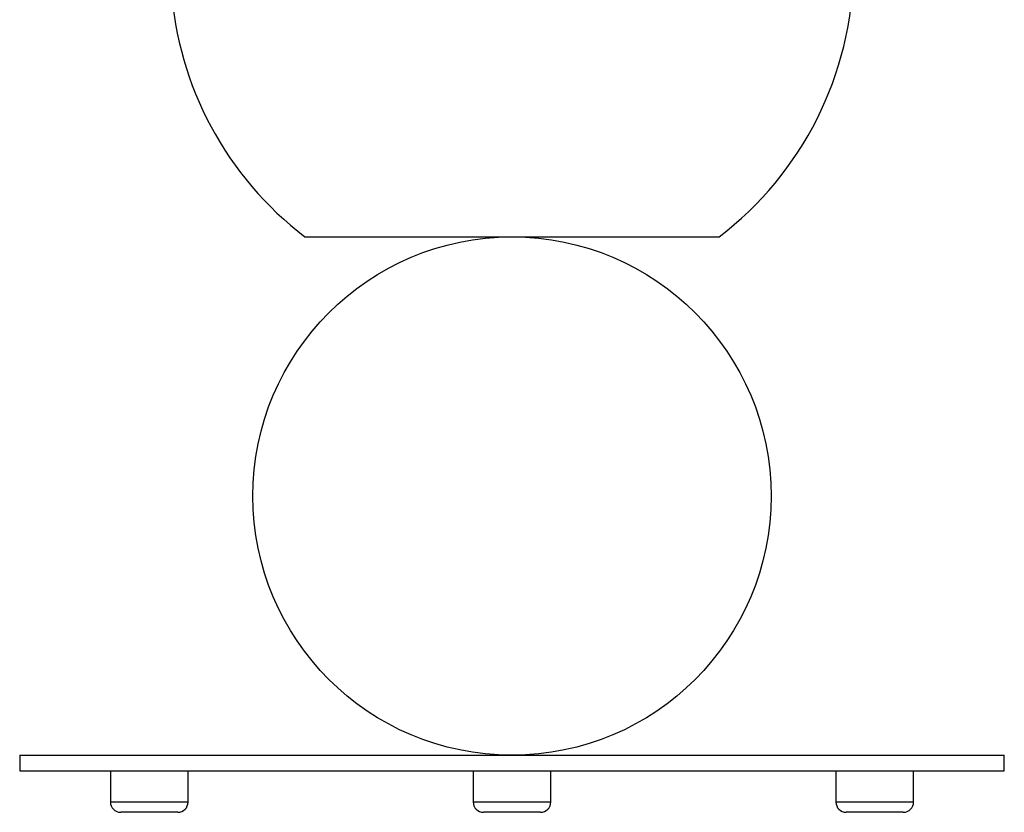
# Paper-space layout '_Izquierda' of a CAD drawing. Header units: millimetres. Extents: x 444 to 844, y -320 to 324.
# Tile 1 of 16: x 549 to 739, y -320 to -168. Entities that reach past the tile are written whole.
import ezdxf

# ---------------------------------------------------------------- set-up
doc = ezdxf.new("R2010")
doc.units = ezdxf.units.MM

psp = doc.layouts.new('_Izquierda')

# ---------------------------------------------------------------- linework, layer by layer
at = {"color": 7, "linetype": 'Continuous', "lineweight": 25}
for p, q in [((604.05, -209.48), (683.95, -209.48)), ((549, -309.48), (549, -312.48)), ((549, -309.48), (739, -309.48)), ((739, -312.48), (739, -309.48)), ((549, -312.48), (739, -312.48)), ((566.5, -312.48), (566.5, -318.48)), ((581.5, -318.48), (581.5, -312.48)), ((636.5, -312.48), (636.5, -318.48)), ((651.5, -318.48), (651.5, -312.48)), ((706.5, -312.48), (706.5, -318.48)), ((721.5, -318.48), (721.5, -312.48)), ((579.5, -320.48), (568.5, -320.48)), ((649.5, -320.48), (638.5, -320.48)), ((719.5, -320.48), (708.5, -320.48))]:
    psp.add_line(p, q, dxfattribs=at)
at = {"color": 8, "linetype": 'Continuous', "lineweight": 25}
for p, q in [((566.5, -318.48), (581.5, -318.48)), ((636.5, -318.48), (651.5, -318.48)), ((706.5, -318.48), (721.5, -318.48))]:
    psp.add_line(p, q, dxfattribs=at)
at = {"color": 7, "linetype": 'Continuous', "lineweight": 25}
psp.add_circle((644, -259.48), 50, dxfattribs=at)
for centre, radius, start, end in [((644, -157.06), 65.91, 307.3126, 359.2807), ((644, -157.06), 65.91, 183.7524, 232.6874), ((568.5, -318.48), 2, 180, 270), ((579.5, -318.48), 2, 270, 360), ((638.5, -318.48), 2, 180, 270), ((649.5, -318.48), 2, 270, 0), ((708.5, -318.48), 2, 180, 270), ((719.5, -318.48), 2, 270, 360)]:
    psp.add_arc(centre, radius, start, end, dxfattribs=at)

doc.saveas('drawing.dxf')
